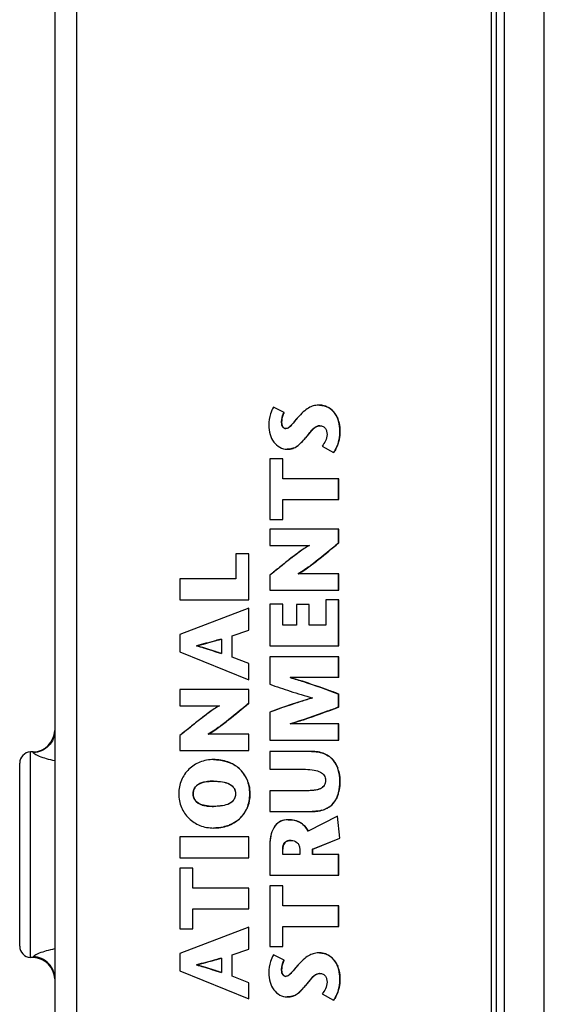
# Model space of a CAD drawing. Header units: inches. Extents: x 0 to 34, y 0 to 22.
# Tile 93 of 106: x 12.4 to 13.3, y 17.7 to 19.5. Entities that reach past the tile are written whole.
import ezdxf

# ---------------------------------------------------------------- set-up
doc = ezdxf.new("R2010")
doc.units = ezdxf.units.IN
doc.header["$LTSCALE"] = 1.87
doc.header["$MEASUREMENT"] = 0
doc.layers.get('0').update_dxf_attribs({"linetype": 'CONTINUOUS'})

msp = doc.modelspace()

# ---------------------------------------------------------------- linework, layer by layer
at = {"color": 3, "linetype": 'CONTINUOUS'}
for p, q in [((13.2781, 16.3972), (13.2781, 19.5866)), ((13.2081, 16.4669), (13.2081, 19.5169))]:
    msp.add_line(p, q, dxfattribs=at)
at = {"color": 7, "linetype": 'CONTINUOUS'}
for p, q in [((13.1843, 19.5506), (13.1843, 16.4332)), ((13.1939, 16.4332), (13.1939, 19.5506)), ((12.4166, 19.5368), (12.4166, 16.447)), ((12.4546, 19.5368), (12.4546, 16.447)), ((12.8826, 18.7829), (12.8826, 18.7829)), ((12.8202, 18.7701), (12.8012, 18.7794)), ((12.8202, 18.7701), (12.8012, 18.7794)), ((12.8012, 18.7794), (12.8012, 18.7794)), ((12.8202, 18.7701), (12.8202, 18.7701)), ((12.8157, 18.7523), (12.8157, 18.7523)), ((12.8166, 18.7468), (12.8173, 18.7452)), ((12.8173, 18.7452), (12.8188, 18.7433)), ((12.8774, 18.7454), (12.8752, 18.7441)), ((12.883, 18.7467), (12.883, 18.7467)), ((12.8188, 18.7433), (12.82, 18.7424)), ((12.8232, 18.7415), (12.8231, 18.7415)), ((12.8661, 18.7354), (12.8579, 18.7254)), ((12.8691, 18.7388), (12.8661, 18.7354)), ((12.8718, 18.7414), (12.8691, 18.7388)), ((12.8752, 18.7441), (12.8718, 18.7414)), ((12.9183, 18.7377), (12.9182, 18.7377)), ((12.8486, 18.7153), (12.8459, 18.7128)), ((12.8579, 18.7254), (12.8579, 18.7254)), ((12.8871, 18.7107), (12.9071, 18.6997)), ((12.8256, 18.7054), (12.8255, 18.7054)), ((12.9072, 18.6997), (12.9071, 18.6997)), ((12.7951, 18.6882), (12.7951, 18.5819)), ((12.8178, 18.6882), (12.7951, 18.6882)), ((12.8178, 18.6533), (12.8178, 18.6882)), ((12.8178, 18.6533), (12.8178, 18.6882)), ((12.9162, 18.6533), (12.8178, 18.6533)), ((12.9161, 18.6168), (12.9161, 18.6533)), ((12.9162, 18.6168), (12.9162, 18.6533)), ((12.8178, 18.5819), (12.8178, 18.6168)), ((12.8178, 18.5819), (12.8178, 18.6168)), ((12.8178, 18.6168), (12.9162, 18.6168)), ((12.7951, 18.5819), (12.8178, 18.5819)), ((12.7951, 18.5649), (12.7951, 18.5362)), ((12.9162, 18.5649), (12.7951, 18.5649)), ((12.9161, 18.5405), (12.9161, 18.5649)), ((12.9162, 18.5405), (12.9162, 18.5649)), ((12.9162, 18.5405), (12.9161, 18.5405)), ((12.735, 18.5213), (12.735, 18.477)), ((12.7577, 18.5213), (12.735, 18.5213)), ((12.7577, 18.4405), (12.7577, 18.5213)), ((12.7577, 18.4405), (12.7577, 18.5213)), ((12.7951, 18.5362), (12.865, 18.5362)), ((12.9162, 18.4858), (12.8447, 18.4858)), ((12.8506, 18.4894), (12.8448, 18.4859)), ((12.9161, 18.4571), (12.9161, 18.4858)), ((12.9162, 18.4571), (12.9162, 18.4858)), ((12.6366, 18.477), (12.6366, 18.4405)), ((12.735, 18.477), (12.6366, 18.477)), ((12.7951, 18.4836), (12.7951, 18.4571)), ((12.7951, 18.4571), (12.9162, 18.4571)), ((12.6366, 18.4405), (12.7577, 18.4405)), ((12.8935, 18.4402), (12.8935, 18.3957)), ((12.9162, 18.4402), (12.8935, 18.4402)), ((12.9161, 18.3592), (12.9161, 18.4402)), ((12.9162, 18.3592), (12.9162, 18.4402)), ((12.7577, 18.4255), (12.6366, 18.3795)), ((12.7577, 18.3867), (12.7577, 18.4255)), ((12.7577, 18.3867), (12.7577, 18.4255)), ((12.7577, 18.4255), (12.7577, 18.4255)), ((12.7951, 18.4328), (12.7951, 18.3592)), ((12.8178, 18.4328), (12.7951, 18.4328)), ((12.8178, 18.3957), (12.8178, 18.4328)), ((12.8178, 18.3957), (12.8178, 18.4328)), ((12.8416, 18.4319), (12.8416, 18.3957)), ((12.8643, 18.4319), (12.8416, 18.4319)), ((12.8643, 18.3957), (12.8643, 18.4319)), ((12.8643, 18.3957), (12.8643, 18.4319)), ((12.7288, 18.3772), (12.7577, 18.3867)), ((12.7288, 18.3772), (12.7577, 18.3867)), ((12.7577, 18.3867), (12.7577, 18.3867)), ((12.8416, 18.3957), (12.8178, 18.3957)), ((12.8935, 18.3957), (12.8643, 18.3957)), ((12.6366, 18.3795), (12.6366, 18.3488)), ((12.7096, 18.3713), (12.7096, 18.3459)), ((12.7288, 18.3397), (12.7288, 18.3772)), ((12.7288, 18.3397), (12.7288, 18.3772)), ((12.7288, 18.3772), (12.7288, 18.3772)), ((12.6366, 18.3488), (12.7577, 18.2995)), ((12.6664, 18.3596), (12.6664, 18.3596)), ((12.7951, 18.3592), (12.9162, 18.3592)), ((12.7577, 18.3281), (12.7288, 18.3397)), ((12.7577, 18.3281), (12.7288, 18.3397)), ((12.7288, 18.3397), (12.7288, 18.3397)), ((12.7951, 18.3402), (12.7951, 18.2917)), ((12.9162, 18.3402), (12.7951, 18.3402)), ((12.9161, 18.3037), (12.9161, 18.3402)), ((12.9162, 18.3037), (12.9162, 18.3402)), ((12.7577, 18.2995), (12.7577, 18.3281)), ((12.7577, 18.2995), (12.7577, 18.3281)), ((12.7577, 18.3281), (12.7577, 18.3281)), ((12.7577, 18.2995), (12.7577, 18.2995)), ((12.9162, 18.3037), (12.8309, 18.3036)), ((12.6366, 18.2828), (12.6366, 18.254)), ((12.7577, 18.2828), (12.6366, 18.2828)), ((12.7577, 18.2584), (12.7577, 18.2828)), ((12.7577, 18.2584), (12.7577, 18.2828)), ((12.9161, 18.2516), (12.9161, 18.2746)), ((12.9162, 18.2746), (12.9161, 18.2746)), ((12.9162, 18.2516), (12.9162, 18.2746)), ((12.6366, 18.254), (12.7065, 18.254)), ((12.7577, 18.2584), (12.7577, 18.2584)), ((12.7951, 18.2428), (12.7951, 18.1933)), ((12.9162, 18.2516), (12.9161, 18.2516)), ((12.9162, 18.222), (12.8309, 18.2221)), ((12.9161, 18.1933), (12.9161, 18.222)), ((12.9162, 18.1933), (12.9162, 18.222)), ((12.6366, 18.2015), (12.6366, 18.175)), ((12.7577, 18.2037), (12.6862, 18.2037)), ((12.692, 18.2072), (12.6863, 18.2037)), ((12.7577, 18.175), (12.7577, 18.2037)), ((12.7577, 18.175), (12.7577, 18.2037)), ((12.7951, 18.1933), (12.9162, 18.1933)), ((12.6366, 18.175), (12.7577, 18.175)), ((12.7951, 18.1736), (12.7951, 18.1421)), ((12.8683, 18.1736), (12.7951, 18.1736)), ((12.3786, 18.1727), (12.3736, 18.1726)), ((12.3736, 17.8112), (12.3736, 18.1726)), ((12.3786, 18.1715), (12.3786, 18.1727)), ((12.6958, 18.1592), (12.6958, 18.1592)), ((12.3546, 17.8309), (12.3546, 18.1529)), ((12.7951, 18.1421), (12.8579, 18.1421)), ((12.9183, 18.1214), (12.9182, 18.1214)), ((12.6682, 18.115), (12.6658, 18.1131)), ((12.6784, 18.1193), (12.6731, 18.1176)), ((12.683, 18.1203), (12.6784, 18.1193)), ((12.6958, 18.1212), (12.6958, 18.1212)), ((12.7951, 18.1044), (12.7951, 18.0679)), ((12.8584, 18.1044), (12.7951, 18.1044)), ((12.6599, 18.099), (12.6598, 18.099)), ((12.7598, 18.099), (12.7597, 18.099)), ((12.666, 18.0848), (12.6687, 18.0828)), ((12.6787, 18.0787), (12.6831, 18.0778)), ((12.6958, 18.0769), (12.6958, 18.0769)), ((12.7951, 18.0679), (12.8692, 18.0679)), ((12.8275, 18.0535), (12.8274, 18.0535)), ((12.9142, 18.0599), (12.8624, 18.0331)), ((12.8691, 18.0679), (12.8692, 18.0679)), ((12.9182, 18.0208), (12.9142, 18.0599)), ((12.9143, 18.0599), (12.9142, 18.0599)), ((12.9183, 18.0208), (12.9143, 18.0599)), ((12.6958, 18.0388), (12.6958, 18.0388)), ((12.6366, 18.0231), (12.6366, 17.9866)), ((12.7577, 18.0231), (12.6366, 18.0231)), ((12.7577, 17.9866), (12.7577, 18.0231)), ((12.7577, 17.9866), (12.7577, 18.0231)), ((12.8703, 18.0016), (12.9182, 18.0208)), ((12.8704, 18.0016), (12.9183, 18.0208)), ((12.9183, 18.0208), (12.9182, 18.0208)), ((12.7951, 18.0096), (12.7951, 17.9556)), ((12.8178, 17.9921), (12.8178, 18.0018)), ((12.8178, 17.9921), (12.8178, 18.0018)), ((12.8178, 18.0018), (12.8178, 18.0018)), ((12.8327, 18.017), (12.8326, 18.017)), ((12.8475, 18.0025), (12.8475, 17.9921)), ((12.8703, 17.9921), (12.8703, 18.0016)), ((12.8704, 18.0016), (12.8703, 18.0016)), ((12.8704, 17.9921), (12.8704, 18.0016)), ((12.6366, 17.9866), (12.7577, 17.9866)), ((12.8475, 17.9921), (12.8178, 17.9921)), ((12.9162, 17.9921), (12.8703, 17.9921)), ((12.9161, 17.9556), (12.9161, 17.9921)), ((12.9162, 17.9556), (12.9162, 17.9921)), ((12.6366, 17.9679), (12.6366, 17.8615)), ((12.6593, 17.9679), (12.6366, 17.9679)), ((12.6593, 17.9329), (12.6593, 17.9679)), ((12.6593, 17.9329), (12.6593, 17.9679)), ((12.7951, 17.9556), (12.9162, 17.9556)), ((12.7577, 17.9329), (12.6593, 17.9329)), ((12.7577, 17.8965), (12.7577, 17.9329)), ((12.7577, 17.8965), (12.7577, 17.9329)), ((12.7951, 17.9369), (12.7951, 17.8305)), ((12.8178, 17.9369), (12.7951, 17.9369)), ((12.8178, 17.902), (12.8178, 17.9369)), ((12.8178, 17.902), (12.8178, 17.9369)), ((12.6593, 17.8615), (12.6593, 17.8965)), ((12.6593, 17.8615), (12.6593, 17.8965)), ((12.6593, 17.8965), (12.7577, 17.8965)), ((12.9162, 17.902), (12.8178, 17.902)), ((12.9161, 17.8655), (12.9161, 17.902)), ((12.9162, 17.8655), (12.9162, 17.902)), ((12.7577, 17.8641), (12.6366, 17.8181)), ((12.6366, 17.8615), (12.6593, 17.8615)), ((12.7577, 17.8254), (12.7577, 17.8641)), ((12.7577, 17.8254), (12.7577, 17.8641)), ((12.7577, 17.8641), (12.7577, 17.8641)), ((12.8178, 17.8305), (12.8178, 17.8655)), ((12.8178, 17.8305), (12.8178, 17.8655)), ((12.8178, 17.8655), (12.9162, 17.8655)), ((12.7951, 17.8305), (12.8178, 17.8305)), ((12.3786, 17.8111), (12.3736, 17.8112)), ((12.3786, 17.8111), (12.3786, 17.8123)), ((12.6366, 17.8181), (12.6366, 17.7875)), ((12.7096, 17.81), (12.7096, 17.7845)), ((12.7288, 17.8158), (12.7577, 17.8254)), ((12.7288, 17.8158), (12.7577, 17.8254)), ((12.7288, 17.7783), (12.7288, 17.8158)), ((12.7288, 17.7783), (12.7288, 17.8158)), ((12.7288, 17.8158), (12.7288, 17.8158)), ((12.7577, 17.8254), (12.7577, 17.8254)), ((12.8202, 17.8063), (12.8012, 17.8157)), ((12.8202, 17.8063), (12.8012, 17.8157)), ((12.8012, 17.8157), (12.8012, 17.8157)), ((12.8826, 17.8191), (12.8826, 17.8191)), ((12.6664, 17.7982), (12.6664, 17.7982)), ((12.8202, 17.8063), (12.8202, 17.8063)), ((12.6366, 17.7875), (12.7577, 17.7382)), ((12.7577, 17.7667), (12.7288, 17.7783)), ((12.7577, 17.7667), (12.7288, 17.7783)), ((12.7288, 17.7783), (12.7288, 17.7783)), ((12.8157, 17.7885), (12.8157, 17.7885)), ((12.8166, 17.783), (12.8173, 17.7815)), ((12.8173, 17.7815), (12.8188, 17.7795)), ((12.8188, 17.7795), (12.82, 17.7787)), ((12.8232, 17.7778), (12.8231, 17.7778)), ((12.8691, 17.775), (12.8661, 17.7716)), ((12.8718, 17.7777), (12.8691, 17.775)), ((12.8752, 17.7804), (12.8718, 17.7777)), ((12.8774, 17.7816), (12.8752, 17.7804)), ((12.883, 17.783), (12.883, 17.783)), ((12.7577, 17.7382), (12.7577, 17.7667)), ((12.7577, 17.7382), (12.7577, 17.7667)), ((12.7577, 17.7667), (12.7577, 17.7667)), ((12.8661, 17.7716), (12.8579, 17.7617)), ((12.8579, 17.7617), (12.8579, 17.7617)), ((12.9183, 17.774), (12.9182, 17.774)), ((12.8256, 17.7416), (12.8255, 17.7416)), ((12.8486, 17.7515), (12.8459, 17.7491)), ((12.8871, 17.747), (12.9071, 17.7359)), ((12.7577, 17.7382), (12.7577, 17.7382)), ((12.9072, 17.7359), (12.9071, 17.7359))]:
    msp.add_line(p, q, dxfattribs=at)
for centre, radius, start, end in [((12.8804, 18.7469), 0.0363, 61.4174, 70.7925), ((12.8804, 18.7468), 0.0363, 52.7103, 61.4345), ((12.8805, 18.747), 0.0361, 42.5323, 52.6874), ((12.8796, 18.7462), 0.0372, 33.7069, 42.4968), ((12.883, 18.7348), 0.0119, 89.9993, 93.6153), ((12.8709, 18.742), 0.0469, 15.6967, 22.0136), ((12.8466, 18.7357), 0.0715, 348.6883, 349.2549), ((12.8275, 18.732), 0.0264, 289.5329, 297.0277), ((12.8692, 18.7285), 0.0478, 331.7886, 336.6778), ((12.3772, 18.2121), 0.0394, 272, 357.7832), ((12.3743, 18.1529), 0.0197, 92, 180), ((12.876, 18.1322), 0.0402, 46.93, 55.7679), ((12.7036, 18.1014), 0.0563, 44.3593, 54.7922), ((12.7048, 18.1027), 0.0545, 36.0947, 44.3056), ((12.8624, 18.1252), 0.0555, 15.1807, 20.3088), ((12.7042, 18.1024), 0.0551, 22.4168, 36.0148), ((12.7019, 18.1014), 0.0576, 17.6058, 22.435), ((12.6772, 18.1002), 0.0172, 153.415, 156.8802), ((12.6771, 18.0978), 0.0171, 203.9293, 209.4321), ((12.8757, 18.1086), 0.0407, 323.5623, 330.8722), ((12.8573, 18.116), 0.0605, 342.7502, 347.5562), ((12.7045, 18.0955), 0.0548, 323.3199, 335.5067), ((12.874, 18.1161), 0.0478, 285.2744, 291.1001), ((12.8785, 18.1066), 0.0372, 303.6961, 311.2232), ((12.8783, 18.1067), 0.0375, 311.3219, 323.5387), ((12.7033, 18.097), 0.0567, 304.5422, 312.546), ((12.7047, 18.0955), 0.0547, 312.5716, 323.2367), ((12.6987, 18.1058), 0.0667, 286.7159, 292.4739), ((12.8292, 18.0057), 0.0107, 130.3343, 137.3975), ((12.3743, 17.8309), 0.0197, 180, 268), ((12.3772, 17.7717), 0.0394, 2.2168, 88), ((12.8804, 17.7831), 0.0363, 52.7106, 70.7968), ((12.8805, 17.7832), 0.0361, 42.5335, 52.6875), ((12.8796, 17.7825), 0.0372, 33.7015, 42.4978), ((12.8709, 17.7782), 0.0469, 15.6919, 22.0098), ((12.883, 17.771), 0.0119, 89.9993, 93.5984), ((12.8275, 17.7682), 0.0264, 289.5795, 297.0846), ((12.869, 17.7648), 0.048, 331.9465, 336.6821)]:
    msp.add_arc(centre, radius, start, end, dxfattribs=at)
for points, knots in [([(12.8826, 18.7829), (12.8796, 18.7829), (12.8736, 18.7825), (12.8645, 18.7792), (12.8553, 18.7727), (12.8495, 18.7669), (12.8463, 18.7635)], [0, 0, 0, 0, 0.211374, 0.423088, 0.673531, 1, 1, 1, 1]), ([(12.8826, 18.7829), (12.8833, 18.7829), (12.8866, 18.7827), (12.8899, 18.7819), (12.8923, 18.7811)], [0, 0, 0, 0, 0.211518, 1, 1, 1, 1]), ([(12.9182, 18.7377), (12.9182, 18.7453), (12.9164, 18.7589), (12.906, 18.7741), (12.894, 18.7811), (12.886, 18.7829), (12.8826, 18.7829)], [0, 0, 0, 0, 0.357603, 0.623377, 0.838424, 1, 1, 1, 1]), ([(12.9182, 18.7377), (12.9182, 18.7482), (12.9141, 18.7702), (12.8929, 18.7829), (12.8826, 18.7829)], [0, 0, 0, 0, 0.504533, 1, 1, 1, 1]), ([(12.8012, 18.7794), (12.7989, 18.7758), (12.7949, 18.7655), (12.793, 18.7545), (12.793, 18.7478)], [0, 0, 0, 0, 0.38441, 1, 1, 1, 1]), ([(12.8202, 18.7701), (12.8195, 18.7688), (12.8167, 18.7633), (12.8157, 18.757), (12.8157, 18.7523)], [0, 0, 0, 0, 0.23427, 1, 1, 1, 1]), ([(12.8157, 18.7523), (12.8157, 18.7539), (12.816, 18.7601), (12.8178, 18.7662), (12.8202, 18.7701)], [0, 0, 0, 0, 0.268192, 1, 1, 1, 1]), ([(12.8463, 18.7635), (12.8417, 18.7586), (12.8362, 18.7513), (12.8288, 18.7434), (12.8249, 18.7415), (12.8231, 18.7415)], [0, 0, 0, 0, 0.623129, 0.838568, 1, 1, 1, 1]), ([(12.8463, 18.7635), (12.8426, 18.7595), (12.8374, 18.7531), (12.8307, 18.745), (12.8258, 18.7415), (12.8231, 18.7415)], [0, 0, 0, 0, 0.502342, 0.753436, 1, 1, 1, 1]), ([(12.9106, 18.7669), (12.911, 18.7663), (12.9124, 18.764), (12.9137, 18.7615), (12.9144, 18.7596)], [0, 0, 0, 0, 0.238951, 1, 1, 1, 1]), ([(12.793, 18.7478), (12.793, 18.7423), (12.7945, 18.7317), (12.801, 18.7178), (12.8116, 18.7078), (12.821, 18.7054), (12.8255, 18.7054)], [0, 0, 0, 0, 0.278706, 0.533886, 0.767931, 1, 1, 1, 1]), ([(12.8157, 18.7523), (12.8157, 18.7517), (12.8158, 18.7499), (12.8162, 18.748), (12.8166, 18.7468)], [0, 0, 0, 0, 0.278681, 1, 1, 1, 1]), ([(12.8231, 18.7415), (12.8221, 18.7415), (12.8201, 18.742), (12.8176, 18.7443), (12.816, 18.7479), (12.8157, 18.7507), (12.8157, 18.7523)], [0, 0, 0, 0, 0.201577, 0.416953, 0.674606, 1, 1, 1, 1]), ([(12.8579, 18.7254), (12.86, 18.7278), (12.8638, 18.7327), (12.8695, 18.7395), (12.8755, 18.745), (12.8806, 18.7467), (12.883, 18.7467)], [0, 0, 0, 0, 0.281866, 0.551182, 0.789097, 1, 1, 1, 1]), ([(12.883, 18.7467), (12.8849, 18.7467), (12.8888, 18.7459), (12.893, 18.742), (12.8951, 18.737), (12.8956, 18.7333), (12.8956, 18.7315)], [0, 0, 0, 0, 0.268258, 0.507263, 0.751118, 1, 1, 1, 1]), ([(12.9161, 18.7547), (12.9165, 18.7534), (12.9178, 18.7479), (12.9183, 18.7421), (12.9183, 18.7377)], [0, 0, 0, 0, 0.22713, 1, 1, 1, 1]), ([(12.8956, 18.7315), (12.8956, 18.7275), (12.8936, 18.7199), (12.8893, 18.7136), (12.8871, 18.7107)], [0, 0, 0, 0, 0.527645, 1, 1, 1, 1]), ([(12.9071, 18.6997), (12.9091, 18.7021), (12.9161, 18.7137), (12.9182, 18.7275), (12.9182, 18.7377)], [0, 0, 0, 0, 0.236277, 1, 1, 1, 1]), ([(12.8255, 18.7054), (12.8288, 18.7054), (12.8351, 18.7061), (12.8436, 18.7105), (12.8508, 18.7173), (12.8554, 18.7226), (12.8579, 18.7254)], [0, 0, 0, 0, 0.249537, 0.471213, 0.71172, 1, 1, 1, 1]), ([(12.8459, 18.7128), (12.8454, 18.7124), (12.8434, 18.7107), (12.8412, 18.7093), (12.8395, 18.7084)], [0, 0, 0, 0, 0.257589, 1, 1, 1, 1]), ([(12.8579, 18.7254), (12.8571, 18.7245), (12.8541, 18.721), (12.851, 18.7176), (12.8486, 18.7153)], [0, 0, 0, 0, 0.273584, 1, 1, 1, 1]), ([(12.9168, 18.7216), (12.9165, 18.7206), (12.9156, 18.7165), (12.9143, 18.7124), (12.9131, 18.7096)], [0, 0, 0, 0, 0.255189, 1, 1, 1, 1]), ([(12.8363, 18.7071), (12.8355, 18.7068), (12.8321, 18.7057), (12.8284, 18.7054), (12.8256, 18.7054)], [0, 0, 0, 0, 0.230871, 1, 1, 1, 1]), ([(12.8447, 18.4859), (12.8504, 18.4891), (12.8623, 18.4972), (12.8861, 18.5154), (12.904, 18.5305), (12.9161, 18.5405)], [0, 0, 0, 0, 0.219143, 0.475831, 1, 1, 1, 1]), ([(12.8447, 18.4858), (12.8512, 18.4896), (12.8636, 18.4981), (12.8873, 18.5165), (12.9046, 18.531), (12.9161, 18.5405)], [0, 0, 0, 0, 0.249981, 0.50004, 1, 1, 1, 1]), ([(12.9162, 18.5405), (12.9123, 18.5373), (12.8961, 18.5238), (12.8798, 18.5104), (12.8669, 18.5008)], [0, 0, 0, 0, 0.239804, 1, 1, 1, 1]), ([(12.865, 18.5362), (12.8585, 18.5328), (12.8465, 18.5244), (12.8291, 18.5112), (12.8121, 18.4975), (12.8008, 18.4882), (12.7951, 18.4836)], [0, 0, 0, 0, 0.249982, 0.50006, 0.749974, 1, 1, 1, 1]), ([(12.865, 18.5361), (12.8599, 18.5335), (12.8487, 18.526), (12.8315, 18.5131), (12.8133, 18.4985), (12.801, 18.4884), (12.7951, 18.4836)], [0, 0, 0, 0, 0.198716, 0.45764, 0.737949, 1, 1, 1, 1]), ([(12.8669, 18.5008), (12.8655, 18.4997), (12.8601, 18.4958), (12.8547, 18.492), (12.8506, 18.4894)], [0, 0, 0, 0, 0.264914, 1, 1, 1, 1]), ([(12.6658, 18.3594), (12.6699, 18.3604), (12.6846, 18.3642), (12.6991, 18.3684), (12.7096, 18.3713)], [0, 0, 0, 0, 0.278153, 1, 1, 1, 1]), ([(12.7097, 18.3713), (12.7062, 18.3704), (12.6916, 18.3663), (12.677, 18.3622), (12.6659, 18.3594)], [0, 0, 0, 0, 0.24, 1, 1, 1, 1]), ([(12.7096, 18.3459), (12.7061, 18.347), (12.6916, 18.3517), (12.677, 18.3563), (12.6658, 18.3594)], [0, 0, 0, 0, 0.240353, 1, 1, 1, 1]), ([(12.6659, 18.3594), (12.67, 18.3583), (12.6847, 18.3541), (12.6991, 18.3492), (12.7097, 18.3459)], [0, 0, 0, 0, 0.277258, 1, 1, 1, 1]), ([(12.8309, 18.3035), (12.8386, 18.3012), (12.8673, 18.2924), (12.8956, 18.2822), (12.9162, 18.2746)], [0, 0, 0, 0, 0.267724, 1, 1, 1, 1]), ([(12.9161, 18.2746), (12.9095, 18.2771), (12.8813, 18.2874), (12.8528, 18.297), (12.8309, 18.3035)], [0, 0, 0, 0, 0.237145, 1, 1, 1, 1]), ([(12.7951, 18.2917), (12.807, 18.2877), (12.8318, 18.279), (12.8569, 18.2714), (12.8702, 18.2677)], [0, 0, 0, 0, 0.476296, 1, 1, 1, 1]), ([(12.8702, 18.2677), (12.8633, 18.2657), (12.8381, 18.2581), (12.8132, 18.2493), (12.7951, 18.2428)], [0, 0, 0, 0, 0.270885, 1, 1, 1, 1]), ([(12.7065, 18.254), (12.7014, 18.2513), (12.6902, 18.2439), (12.673, 18.2309), (12.6548, 18.2163), (12.6426, 18.2063), (12.6366, 18.2015)], [0, 0, 0, 0, 0.19878, 0.457667, 0.737923, 1, 1, 1, 1]), ([(12.7065, 18.254), (12.7, 18.2506), (12.688, 18.2423), (12.6706, 18.229), (12.6536, 18.2153), (12.6423, 18.2061), (12.6366, 18.2015)], [0, 0, 0, 0, 0.249982, 0.50006, 0.749974, 1, 1, 1, 1]), ([(12.6862, 18.2037), (12.6919, 18.207), (12.7038, 18.215), (12.7276, 18.2333), (12.7455, 18.2483), (12.7577, 18.2584)], [0, 0, 0, 0, 0.219115, 0.475789, 1, 1, 1, 1]), ([(12.6862, 18.2037), (12.6927, 18.2074), (12.7051, 18.216), (12.7289, 18.2343), (12.7461, 18.2488), (12.7577, 18.2584)], [0, 0, 0, 0, 0.249981, 0.50004, 1, 1, 1, 1]), ([(12.7577, 18.2584), (12.7538, 18.2551), (12.7376, 18.2416), (12.7213, 18.2282), (12.7084, 18.2186)], [0, 0, 0, 0, 0.239828, 1, 1, 1, 1]), ([(12.9162, 18.2516), (12.9095, 18.2491), (12.8813, 18.2386), (12.8529, 18.2288), (12.8309, 18.2222)], [0, 0, 0, 0, 0.237183, 1, 1, 1, 1]), ([(12.8309, 18.2222), (12.8386, 18.2245), (12.8673, 18.2335), (12.8955, 18.2439), (12.9161, 18.2516)], [0, 0, 0, 0, 0.267672, 1, 1, 1, 1]), ([(12.4166, 18.2105), (12.4166, 18.2056), (12.4146, 18.1955), (12.4062, 18.1827), (12.3936, 18.1739), (12.3836, 18.1716), (12.3786, 18.1715)], [0, 0, 0, 0, 0.249209, 0.498874, 0.749194, 1, 1, 1, 1]), ([(12.7084, 18.2186), (12.707, 18.2176), (12.7016, 18.2136), (12.6961, 18.2098), (12.692, 18.2072)], [0, 0, 0, 0, 0.264969, 1, 1, 1, 1]), ([(12.8683, 18.1736), (12.87, 18.1736), (12.8761, 18.1734), (12.8823, 18.1724), (12.8865, 18.1711)], [0, 0, 0, 0, 0.271111, 1, 1, 1, 1]), ([(12.9182, 18.1214), (12.9182, 18.128), (12.9167, 18.1411), (12.9079, 18.159), (12.8907, 18.1715), (12.8761, 18.1736), (12.8683, 18.1736)], [0, 0, 0, 0, 0.245562, 0.476087, 0.712404, 1, 1, 1, 1]), ([(12.9182, 18.1214), (12.9182, 18.1282), (12.9166, 18.1419), (12.9084, 18.1575), (12.8979, 18.1663), (12.8855, 18.1723), (12.8751, 18.1736), (12.8683, 18.1736)], [0, 0, 0, 0, 0.250136, 0.499383, 0.624667, 0.750076, 1, 1, 1, 1]), ([(12.4166, 18.1571), (12.4116, 18.1581), (12.4025, 18.1602), (12.392, 18.1637), (12.3853, 18.1666), (12.3818, 18.1684), (12.3796, 18.1698), (12.3786, 18.171), (12.3786, 18.1715)], [0, 0, 0, 0, 0.370547, 0.679689, 0.802458, 0.898626, 0.964443, 1, 1, 1, 1]), ([(12.6958, 18.1592), (12.6877, 18.1592), (12.6717, 18.1563), (12.6514, 18.1433), (12.6376, 18.1233), (12.6346, 18.1072), (12.6346, 18.099)], [0, 0, 0, 0, 0.255257, 0.498579, 0.74179, 1, 1, 1, 1]), ([(12.7597, 18.099), (12.7597, 18.1075), (12.7568, 18.1241), (12.7424, 18.1444), (12.7209, 18.1568), (12.7043, 18.1592), (12.6958, 18.1592)], [0, 0, 0, 0, 0.26092, 0.498488, 0.738975, 1, 1, 1, 1]), ([(12.6958, 18.1592), (12.6982, 18.1592), (12.7075, 18.1588), (12.7167, 18.1568), (12.7231, 18.1543)], [0, 0, 0, 0, 0.261218, 1, 1, 1, 1]), ([(12.8865, 18.1711), (12.8876, 18.1707), (12.8918, 18.1693), (12.8958, 18.1672), (12.8985, 18.1654)], [0, 0, 0, 0, 0.262201, 1, 1, 1, 1]), ([(12.7231, 18.1543), (12.7243, 18.1538), (12.7288, 18.1519), (12.733, 18.1495), (12.736, 18.1474)], [0, 0, 0, 0, 0.25395, 1, 1, 1, 1]), ([(12.8579, 18.1421), (12.863, 18.1421), (12.8719, 18.1415), (12.8835, 18.1382), (12.8914, 18.1319), (12.893, 18.1259), (12.893, 18.1231)], [0, 0, 0, 0, 0.344902, 0.607333, 0.810092, 1, 1, 1, 1]), ([(12.916, 18.1397), (12.9164, 18.1383), (12.9178, 18.1323), (12.9183, 18.126), (12.9183, 18.1214)], [0, 0, 0, 0, 0.244287, 1, 1, 1, 1]), ([(12.893, 18.1231), (12.893, 18.1198), (12.8918, 18.1132), (12.8834, 18.1069), (12.8719, 18.1047), (12.8633, 18.1044), (12.8584, 18.1044)], [0, 0, 0, 0, 0.218462, 0.418066, 0.670922, 1, 1, 1, 1]), ([(12.893, 18.1231), (12.893, 18.1212), (12.8926, 18.1175), (12.8893, 18.1106), (12.8805, 18.106), (12.8695, 18.1046), (12.8621, 18.1044), (12.8584, 18.1044)], [0, 0, 0, 0, 0.125801, 0.251209, 0.499168, 0.749527, 1, 1, 1, 1]), ([(12.8691, 18.0679), (12.8769, 18.0679), (12.8882, 18.0694), (12.9006, 18.0762), (12.9099, 18.085), (12.917, 18.1006), (12.9182, 18.1142), (12.9182, 18.1214)], [0, 0, 0, 0, 0.281327, 0.399067, 0.510697, 0.739184, 1, 1, 1, 1]), ([(12.8691, 18.0679), (12.876, 18.0679), (12.8865, 18.0691), (12.8991, 18.0751), (12.9096, 18.0843), (12.9171, 18.1006), (12.9182, 18.1145), (12.9182, 18.1214)], [0, 0, 0, 0, 0.249949, 0.375374, 0.500614, 0.749782, 1, 1, 1, 1]), ([(12.9183, 18.1214), (12.9183, 18.1197), (12.9181, 18.1136), (12.9174, 18.1074), (12.9164, 18.103)], [0, 0, 0, 0, 0.261772, 1, 1, 1, 1]), ([(12.6598, 18.099), (12.6598, 18.1025), (12.6614, 18.1096), (12.67, 18.117), (12.6819, 18.1206), (12.6909, 18.1212), (12.6958, 18.1212)], [0, 0, 0, 0, 0.21981, 0.4331, 0.688045, 1, 1, 1, 1]), ([(12.6614, 18.1069), (12.6611, 18.1063), (12.6602, 18.1038), (12.6599, 18.1011), (12.6599, 18.099)], [0, 0, 0, 0, 0.236997, 1, 1, 1, 1]), ([(12.6731, 18.1176), (12.6727, 18.1174), (12.671, 18.1166), (12.6694, 18.1157), (12.6682, 18.115)], [0, 0, 0, 0, 0.25946, 1, 1, 1, 1]), ([(12.6958, 18.1212), (12.6947, 18.1212), (12.6904, 18.1211), (12.6861, 18.1208), (12.683, 18.1203)], [0, 0, 0, 0, 0.264592, 1, 1, 1, 1]), ([(12.6958, 18.1212), (12.701, 18.1212), (12.7105, 18.1206), (12.7233, 18.1173), (12.7327, 18.11), (12.7345, 18.1026), (12.7345, 18.099)], [0, 0, 0, 0, 0.316012, 0.57364, 0.784771, 1, 1, 1, 1]), ([(12.6958, 18.1212), (12.6999, 18.1212), (12.7083, 18.1208), (12.7205, 18.1184), (12.7299, 18.1128), (12.734, 18.1053), (12.7345, 18.1011), (12.7345, 18.099)], [0, 0, 0, 0, 0.250313, 0.500515, 0.749133, 0.874431, 1, 1, 1, 1]), ([(12.7568, 18.1188), (12.7573, 18.1173), (12.7591, 18.1108), (12.7598, 18.1041), (12.7598, 18.099)], [0, 0, 0, 0, 0.23954, 1, 1, 1, 1]), ([(12.6346, 18.099), (12.6346, 18.0908), (12.6376, 18.0747), (12.6514, 18.0548), (12.6717, 18.0418), (12.6877, 18.0388), (12.6958, 18.0388)], [0, 0, 0, 0, 0.258113, 0.501298, 0.74466, 1, 1, 1, 1]), ([(12.6958, 18.0769), (12.6909, 18.0769), (12.6819, 18.0775), (12.67, 18.0811), (12.6614, 18.0885), (12.6598, 18.0956), (12.6598, 18.099)], [0, 0, 0, 0, 0.312097, 0.567139, 0.780411, 1, 1, 1, 1]), ([(12.6599, 18.099), (12.6599, 18.0983), (12.66, 18.0955), (12.6606, 18.0928), (12.6615, 18.0909)], [0, 0, 0, 0, 0.26727, 1, 1, 1, 1]), ([(12.7345, 18.099), (12.7345, 18.0955), (12.7327, 18.088), (12.7233, 18.0807), (12.7105, 18.0774), (12.701, 18.0769), (12.6958, 18.0769)], [0, 0, 0, 0, 0.215017, 0.426132, 0.683854, 1, 1, 1, 1]), ([(12.6958, 18.0388), (12.7043, 18.0388), (12.7209, 18.0413), (12.7424, 18.0536), (12.7568, 18.0739), (12.7597, 18.0905), (12.7597, 18.099)], [0, 0, 0, 0, 0.261082, 0.50156, 0.739074, 1, 1, 1, 1]), ([(12.7345, 18.099), (12.7345, 18.0969), (12.734, 18.0927), (12.7299, 18.0852), (12.7205, 18.0797), (12.7083, 18.0773), (12.6999, 18.0769), (12.6958, 18.0769)], [0, 0, 0, 0, 0.125567, 0.250863, 0.499487, 0.749689, 1, 1, 1, 1]), ([(12.7598, 18.099), (12.7598, 18.0966), (12.7594, 18.0877), (12.7571, 18.0788), (12.7544, 18.0728)], [0, 0, 0, 0, 0.266016, 1, 1, 1, 1]), ([(12.9151, 18.0981), (12.9149, 18.0973), (12.9138, 18.0941), (12.9124, 18.091), (12.9112, 18.0888)], [0, 0, 0, 0, 0.255912, 1, 1, 1, 1]), ([(12.6733, 18.0804), (12.6737, 18.0803), (12.6754, 18.0796), (12.6773, 18.0791), (12.6787, 18.0787)], [0, 0, 0, 0, 0.24099, 1, 1, 1, 1]), ([(12.6831, 18.0778), (12.6841, 18.0776), (12.6883, 18.0771), (12.6926, 18.0769), (12.6958, 18.0769)], [0, 0, 0, 0, 0.235552, 1, 1, 1, 1]), ([(12.8866, 18.07), (12.8853, 18.0697), (12.8796, 18.0684), (12.8737, 18.0679), (12.8692, 18.0679)], [0, 0, 0, 0, 0.23052, 1, 1, 1, 1]), ([(12.8991, 18.0756), (12.8985, 18.0752), (12.896, 18.0737), (12.8933, 18.0724), (12.8912, 18.0716)], [0, 0, 0, 0, 0.242935, 1, 1, 1, 1]), ([(12.8274, 18.0535), (12.8229, 18.0535), (12.8136, 18.0518), (12.8025, 18.0424), (12.7962, 18.0274), (12.7951, 18.016), (12.7951, 18.0096)], [0, 0, 0, 0, 0.22456, 0.440454, 0.688909, 1, 1, 1, 1]), ([(12.8274, 18.0535), (12.8224, 18.0535), (12.8119, 18.0514), (12.8007, 18.0398), (12.7959, 18.025), (12.7951, 18.0147), (12.7951, 18.0096)], [0, 0, 0, 0, 0.249297, 0.498303, 0.748941, 1, 1, 1, 1]), ([(12.8624, 18.0331), (12.8596, 18.0388), (12.8499, 18.0503), (12.8351, 18.0535), (12.8274, 18.0535)], [0, 0, 0, 0, 0.453161, 1, 1, 1, 1]), ([(12.8624, 18.0331), (12.8608, 18.0363), (12.8568, 18.0423), (12.8455, 18.0513), (12.8345, 18.0535), (12.8274, 18.0535)], [0, 0, 0, 0, 0.251056, 0.50198, 1, 1, 1, 1]), ([(12.8275, 18.0535), (12.8289, 18.0535), (12.8342, 18.0533), (12.8394, 18.0523), (12.843, 18.051)], [0, 0, 0, 0, 0.272754, 1, 1, 1, 1]), ([(12.7179, 18.042), (12.7161, 18.0414), (12.7089, 18.0396), (12.7015, 18.0388), (12.6958, 18.0388)], [0, 0, 0, 0, 0.242124, 1, 1, 1, 1]), ([(12.8489, 18.0481), (12.8504, 18.0472), (12.856, 18.0433), (12.8602, 18.0376), (12.8624, 18.0331)], [0, 0, 0, 0, 0.260887, 1, 1, 1, 1]), ([(12.8178, 18.0018), (12.8178, 18.0055), (12.8188, 18.0116), (12.8256, 18.0165), (12.8302, 18.017), (12.8326, 18.017)], [0, 0, 0, 0, 0.454021, 0.68992, 1, 1, 1, 1]), ([(12.8178, 18.0018), (12.8178, 18.0058), (12.8191, 18.0126), (12.8265, 18.0167), (12.8306, 18.017), (12.8326, 18.017)], [0, 0, 0, 0, 0.495109, 0.746987, 1, 1, 1, 1]), ([(12.8213, 18.013), (12.8194, 18.0108), (12.818, 18.0068), (12.8178, 18.0028), (12.8178, 18.0018)], [0, 0, 0, 0, 0.736626, 1, 1, 1, 1]), ([(12.8259, 18.016), (12.8255, 18.0158), (12.8243, 18.0153), (12.8231, 18.0146), (12.8223, 18.0139)], [0, 0, 0, 0, 0.26624, 1, 1, 1, 1]), ([(12.8327, 18.017), (12.832, 18.017), (12.8298, 18.017), (12.8274, 18.0165), (12.8259, 18.016)], [0, 0, 0, 0, 0.281812, 1, 1, 1, 1]), ([(12.8326, 18.017), (12.8362, 18.017), (12.8418, 18.015), (12.8466, 18.0089), (12.8475, 18.0047), (12.8475, 18.0025)], [0, 0, 0, 0, 0.462074, 0.715034, 1, 1, 1, 1]), ([(12.3786, 17.8123), (12.3786, 17.8128), (12.3796, 17.814), (12.3818, 17.8154), (12.3853, 17.8172), (12.392, 17.8201), (12.4025, 17.8236), (12.4116, 17.8257), (12.4166, 17.8267)], [0, 0, 0, 0, 0.035556, 0.101376, 0.197533, 0.320283, 0.629404, 1, 1, 1, 1]), ([(12.4166, 17.7732), (12.4166, 17.7782), (12.4146, 17.7883), (12.4062, 17.8011), (12.3936, 17.8099), (12.3836, 17.8121), (12.3786, 17.8123)], [0, 0, 0, 0, 0.249208, 0.498873, 0.749194, 1, 1, 1, 1]), ([(12.6658, 17.7981), (12.6699, 17.7991), (12.6846, 17.8028), (12.6991, 17.807), (12.7096, 17.81)], [0, 0, 0, 0, 0.278088, 1, 1, 1, 1]), ([(12.7097, 17.81), (12.7062, 17.809), (12.6916, 17.8049), (12.677, 17.8008), (12.6659, 17.7981)], [0, 0, 0, 0, 0.240064, 1, 1, 1, 1]), ([(12.8012, 17.8157), (12.7989, 17.8121), (12.7949, 17.8018), (12.793, 17.7908), (12.793, 17.784)], [0, 0, 0, 0, 0.384265, 1, 1, 1, 1]), ([(12.8826, 17.8191), (12.8796, 17.8191), (12.8736, 17.8187), (12.8645, 17.8154), (12.8553, 17.8089), (12.8495, 17.8031), (12.8463, 17.7997)], [0, 0, 0, 0, 0.211357, 0.423034, 0.673454, 1, 1, 1, 1]), ([(12.9182, 17.774), (12.9182, 17.7816), (12.9164, 17.7951), (12.906, 17.8103), (12.894, 17.8174), (12.886, 17.8191), (12.8826, 17.8191)], [0, 0, 0, 0, 0.357677, 0.623427, 0.838436, 1, 1, 1, 1]), ([(12.8826, 17.8191), (12.8833, 17.8191), (12.8866, 17.819), (12.8899, 17.8182), (12.8923, 17.8173)], [0, 0, 0, 0, 0.211511, 1, 1, 1, 1]), ([(12.9182, 17.774), (12.9182, 17.7845), (12.9141, 17.8065), (12.8929, 17.8191), (12.8826, 17.8191)], [0, 0, 0, 0, 0.504539, 1, 1, 1, 1]), ([(12.7096, 17.7845), (12.7061, 17.7856), (12.6916, 17.7903), (12.677, 17.795), (12.6658, 17.798)], [0, 0, 0, 0, 0.240417, 1, 1, 1, 1]), ([(12.6659, 17.798), (12.67, 17.7969), (12.6847, 17.7927), (12.6991, 17.7878), (12.7097, 17.7845)], [0, 0, 0, 0, 0.277211, 1, 1, 1, 1]), ([(12.8157, 17.7885), (12.8157, 17.7902), (12.816, 17.7963), (12.8178, 17.8025), (12.8202, 17.8063)], [0, 0, 0, 0, 0.267836, 1, 1, 1, 1]), ([(12.8202, 17.8063), (12.8195, 17.8051), (12.8167, 17.7995), (12.8157, 17.7932), (12.8157, 17.7885)], [0, 0, 0, 0, 0.234318, 1, 1, 1, 1]), ([(12.8463, 17.7997), (12.8417, 17.7948), (12.8362, 17.7876), (12.8288, 17.7796), (12.8249, 17.7778), (12.8231, 17.7778)], [0, 0, 0, 0, 0.623136, 0.83854, 1, 1, 1, 1]), ([(12.8463, 17.7997), (12.8426, 17.7958), (12.8374, 17.7894), (12.8307, 17.7813), (12.8258, 17.7778), (12.8231, 17.7778)], [0, 0, 0, 0, 0.502339, 0.753431, 1, 1, 1, 1]), ([(12.9106, 17.8031), (12.911, 17.8026), (12.9124, 17.8003), (12.9137, 17.7978), (12.9144, 17.7958)], [0, 0, 0, 0, 0.238943, 1, 1, 1, 1]), ([(12.793, 17.784), (12.793, 17.7785), (12.7945, 17.768), (12.801, 17.7541), (12.8116, 17.744), (12.821, 17.7416), (12.8255, 17.7416)], [0, 0, 0, 0, 0.278687, 0.533895, 0.767957, 1, 1, 1, 1]), ([(12.8231, 17.7778), (12.8221, 17.7778), (12.8201, 17.7783), (12.8176, 17.7805), (12.816, 17.7841), (12.8157, 17.7869), (12.8157, 17.7885)], [0, 0, 0, 0, 0.201519, 0.416703, 0.674257, 1, 1, 1, 1]), ([(12.8157, 17.7885), (12.8157, 17.788), (12.8158, 17.7861), (12.8162, 17.7843), (12.8166, 17.783)], [0, 0, 0, 0, 0.27883, 1, 1, 1, 1]), ([(12.8579, 17.7617), (12.86, 17.7641), (12.8638, 17.7689), (12.8695, 17.7758), (12.8755, 17.7813), (12.8806, 17.783), (12.883, 17.783)], [0, 0, 0, 0, 0.281649, 0.550977, 0.789005, 1, 1, 1, 1]), ([(12.883, 17.783), (12.8849, 17.783), (12.8888, 17.7822), (12.893, 17.7782), (12.8951, 17.7732), (12.8956, 17.7696), (12.8956, 17.7677)], [0, 0, 0, 0, 0.268115, 0.507024, 0.750899, 1, 1, 1, 1]), ([(12.9161, 17.7909), (12.9165, 17.7897), (12.9178, 17.7841), (12.9183, 17.7784), (12.9183, 17.774)], [0, 0, 0, 0, 0.227113, 1, 1, 1, 1]), ([(12.8255, 17.7416), (12.8288, 17.7416), (12.8351, 17.7423), (12.8436, 17.7467), (12.8508, 17.7536), (12.8554, 17.7588), (12.8579, 17.7617)], [0, 0, 0, 0, 0.249459, 0.471157, 0.711734, 1, 1, 1, 1]), ([(12.8579, 17.7617), (12.8571, 17.7608), (12.8541, 17.7573), (12.851, 17.7539), (12.8486, 17.7515)], [0, 0, 0, 0, 0.273521, 1, 1, 1, 1]), ([(12.8956, 17.7677), (12.8956, 17.7637), (12.8936, 17.7561), (12.8893, 17.7498), (12.8871, 17.747)], [0, 0, 0, 0, 0.527454, 1, 1, 1, 1]), ([(12.9071, 17.7359), (12.9091, 17.7384), (12.9161, 17.7499), (12.9182, 17.7638), (12.9182, 17.774)], [0, 0, 0, 0, 0.236458, 1, 1, 1, 1]), ([(12.9168, 17.758), (12.9166, 17.7569), (12.9156, 17.7528), (12.9143, 17.7487), (12.9131, 17.7458)], [0, 0, 0, 0, 0.255154, 1, 1, 1, 1]), ([(12.8363, 17.7433), (12.8355, 17.743), (12.8321, 17.742), (12.8284, 17.7416), (12.8256, 17.7416)], [0, 0, 0, 0, 0.230906, 1, 1, 1, 1]), ([(12.8459, 17.7491), (12.8454, 17.7486), (12.8434, 17.747), (12.8412, 17.7455), (12.8395, 17.7447)], [0, 0, 0, 0, 0.257603, 1, 1, 1, 1])]:
    msp.add_open_spline(points, degree=3, knots=knots, dxfattribs=at)
for points in [[(12.8157, 18.7523), (12.8157, 18.7584), (12.817, 18.7648), (12.8202, 18.7701)], [(12.8823, 18.7467), (12.8806, 18.7466), (12.8789, 18.7461), (12.8774, 18.7454)], [(12.82, 18.7424), (12.8209, 18.7418), (12.8221, 18.7415), (12.8232, 18.7415)], [(12.9183, 18.7377), (12.9183, 18.7326), (12.9179, 18.7274), (12.9169, 18.7223)], [(12.9113, 18.7059), (12.9101, 18.7037), (12.9088, 18.7016), (12.9072, 18.6997)], [(12.6658, 18.3594), (12.6805, 18.3631), (12.695, 18.3673), (12.7096, 18.3713)], [(12.7096, 18.3459), (12.695, 18.3505), (12.6806, 18.3554), (12.6658, 18.3594)], [(12.9161, 18.2746), (12.888, 18.285), (12.8597, 18.2951), (12.8309, 18.3036)], [(12.8702, 18.2677), (12.8449, 18.2604), (12.8199, 18.2517), (12.7951, 18.2428)], [(12.8309, 18.2221), (12.8597, 18.2308), (12.888, 18.2411), (12.9161, 18.2516)], [(12.9034, 18.1615), (12.9058, 18.1593), (12.9079, 18.1568), (12.9097, 18.154)], [(12.9097, 18.154), (12.9116, 18.1511), (12.9132, 18.1478), (12.9145, 18.1445)], [(12.6658, 18.1131), (12.6642, 18.1116), (12.6628, 18.1098), (12.6618, 18.1079)], [(12.6622, 18.0894), (12.6632, 18.0877), (12.6645, 18.0861), (12.666, 18.0848)], [(12.6687, 18.0828), (12.6702, 18.0818), (12.6717, 18.0811), (12.6733, 18.0804)], [(12.7355, 18.0503), (12.7319, 18.0479), (12.7281, 18.0459), (12.7242, 18.0442)], [(12.843, 18.051), (12.845, 18.0502), (12.847, 18.0493), (12.8489, 18.0481)], [(12.6658, 17.798), (12.6805, 17.8017), (12.695, 17.8059), (12.7096, 17.81)], [(12.7096, 17.7845), (12.695, 17.7891), (12.6806, 17.794), (12.6658, 17.798)], [(12.8157, 17.7885), (12.8157, 17.7946), (12.817, 17.8011), (12.8202, 17.8063)], [(12.82, 17.7787), (12.8209, 17.7781), (12.8221, 17.7778), (12.8232, 17.7778)], [(12.8823, 17.7829), (12.8806, 17.7828), (12.8789, 17.7824), (12.8774, 17.7816)], [(12.9183, 17.774), (12.9183, 17.7686), (12.9178, 17.7632), (12.9168, 17.758)], [(12.9113, 17.7422), (12.9102, 17.74), (12.9088, 17.7379), (12.9072, 17.7359)]]:
    msp.add_open_spline(points, degree=3, dxfattribs=at)

doc.saveas('drawing.dxf')
